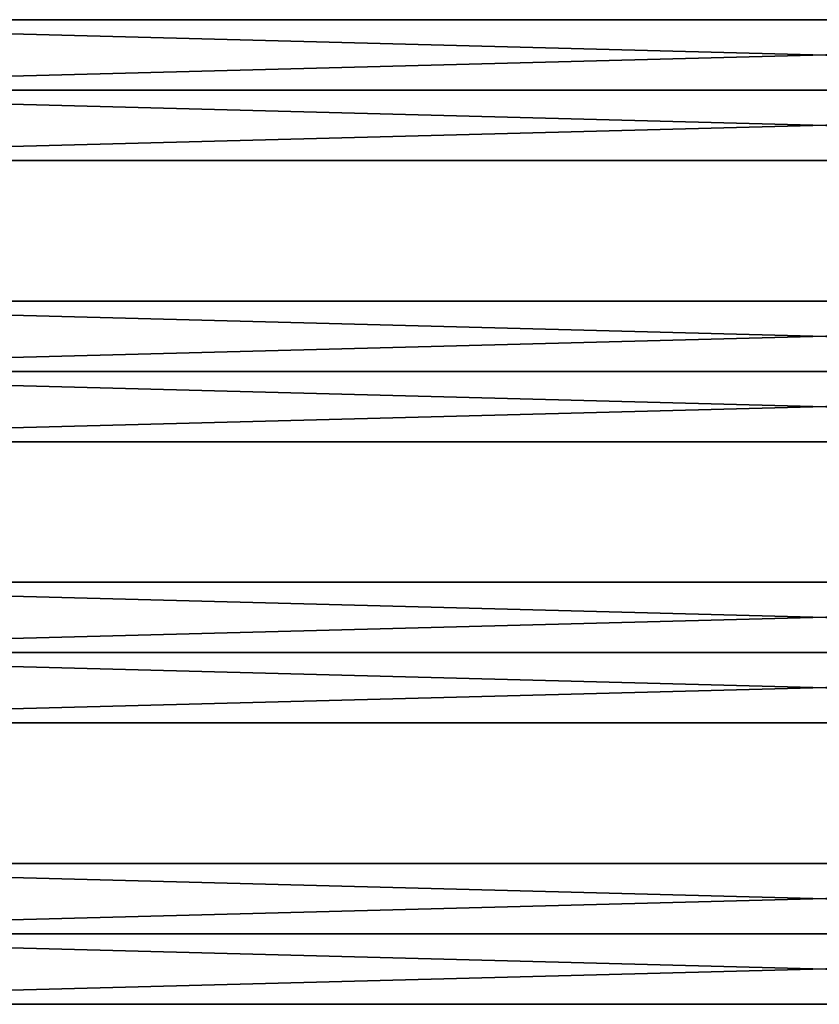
# Model space of a CAD drawing. Extents: x -250 to 250, y -968 to 894.
# Tile 234 of 256: x -125 to 0, y 715 to 869. Entities that reach past the tile are written whole.
import ezdxf

# ---------------------------------------------------------------- set-up
doc = ezdxf.new("R2010")
doc.units = 0
doc.header["$LTSCALE"] = 3.583593
for name, color, linetype in [('13', 7, 'CONTINUOUS'), ('14', 7, 'CONTINUOUS'), ('15', 7, 'CONTINUOUS'), ('16', 7, 'CONTINUOUS'), ('17', 7, 'CONTINUOUS'), ('18', 7, 'CONTINUOUS'), ('19', 7, 'CONTINUOUS'), ('20', 7, 'CONTINUOUS')]:
    doc.layers.add(name, color=color, linetype=linetype)

msp = doc.modelspace()

# ---------------------------------------------------------------- linework, layer by layer
at = {"layer": '13', "color": 7, "linetype": 'CONTINUOUS'}
for points in [[(210, 847, 0), (210, 858, 11), (-210, 847, 0), (210, 847, 0)], [(-210, 858, -11), (210, 847, 0), (-210, 847, 0), (-210, 858, -11)], [(210, 858, 11), (-210, 858, 11), (-210, 847, 0), (210, 858, 11)], [(210, 858, -11), (210, 847, 0), (-210, 858, -11), (210, 858, -11)]]:
    msp.add_3dface(points, dxfattribs=at)
at = {"layer": '14', "color": 7, "linetype": 'CONTINUOUS'}
for points in [[(210, 869, 0), (-210, 869, 0), (-210, 858, 11), (210, 869, 0)], [(210, 858, 11), (210, 869, 0), (-210, 858, 11), (210, 858, 11)], [(210, 858, -11), (-210, 858, -11), (-210, 869, 0), (210, 858, -11)], [(210, 869, 0), (210, 858, -11), (-210, 869, 0), (210, 869, 0)]]:
    msp.add_3dface(points, dxfattribs=at)
at = {"layer": '15', "color": 7, "linetype": 'CONTINUOUS'}
for points in [[(210, 803, 0), (210, 814, 11), (-210, 803, 0), (210, 803, 0)], [(210, 814, -11), (210, 803, 0), (-210, 814, -11), (210, 814, -11)], [(210, 814, 11), (-210, 814, 11), (-210, 803, 0), (210, 814, 11)], [(-210, 814, -11), (210, 803, 0), (-210, 803, 0), (-210, 814, -11)]]:
    msp.add_3dface(points, dxfattribs=at)
at = {"layer": '16', "color": 7, "linetype": 'CONTINUOUS'}
for points in [[(210, 825, 0), (-210, 825, 0), (-210, 814, 11), (210, 825, 0)], [(210, 825, 0), (210, 814, -11), (-210, 825, 0), (210, 825, 0)], [(210, 814, -11), (-210, 814, -11), (-210, 825, 0), (210, 814, -11)], [(210, 814, 11), (210, 825, 0), (-210, 814, 11), (210, 814, 11)]]:
    msp.add_3dface(points, dxfattribs=at)
at = {"layer": '17', "color": 7, "linetype": 'CONTINUOUS'}
for points in [[(210, 759, 0), (210, 770, 11), (-210, 759, 0), (210, 759, 0)], [(-210, 770, -11), (210, 759, 0), (-210, 759, 0), (-210, 770, -11)], [(210, 770, 11), (-210, 770, 11), (-210, 759, 0), (210, 770, 11)], [(210, 770, -11), (210, 759, 0), (-210, 770, -11), (210, 770, -11)]]:
    msp.add_3dface(points, dxfattribs=at)
at = {"layer": '18', "color": 7, "linetype": 'CONTINUOUS'}
for points in [[(210, 770, 11), (210, 781, 0), (-210, 770, 11), (210, 770, 11)], [(210, 770, -11), (-210, 770, -11), (-210, 781, 0), (210, 770, -11)], [(210, 781, 0), (-210, 781, 0), (-210, 770, 11), (210, 781, 0)], [(210, 781, 0), (210, 770, -11), (-210, 781, 0), (210, 781, 0)]]:
    msp.add_3dface(points, dxfattribs=at)
at = {"layer": '19', "color": 7, "linetype": 'CONTINUOUS'}
for points in [[(210, 726, 11), (-210, 726, 11), (-210, 715, 0), (210, 726, 11)], [(-210, 726, -11), (210, 715, 0), (-210, 715, 0), (-210, 726, -11)], [(210, 715, 0), (210, 726, 11), (-210, 715, 0), (210, 715, 0)], [(210, 726, -11), (210, 715, 0), (-210, 726, -11), (210, 726, -11)]]:
    msp.add_3dface(points, dxfattribs=at)
at = {"layer": '20', "color": 7, "linetype": 'CONTINUOUS'}
for points in [[(210, 737, 0), (210, 726, -11), (-210, 737, 0), (210, 737, 0)], [(210, 737, 0), (-210, 737, 0), (-210, 726, 11), (210, 737, 0)], [(210, 726, -11), (-210, 726, -11), (-210, 737, 0), (210, 726, -11)], [(210, 726, 11), (210, 737, 0), (-210, 726, 11), (210, 726, 11)]]:
    msp.add_3dface(points, dxfattribs=at)

doc.saveas('drawing.dxf')
